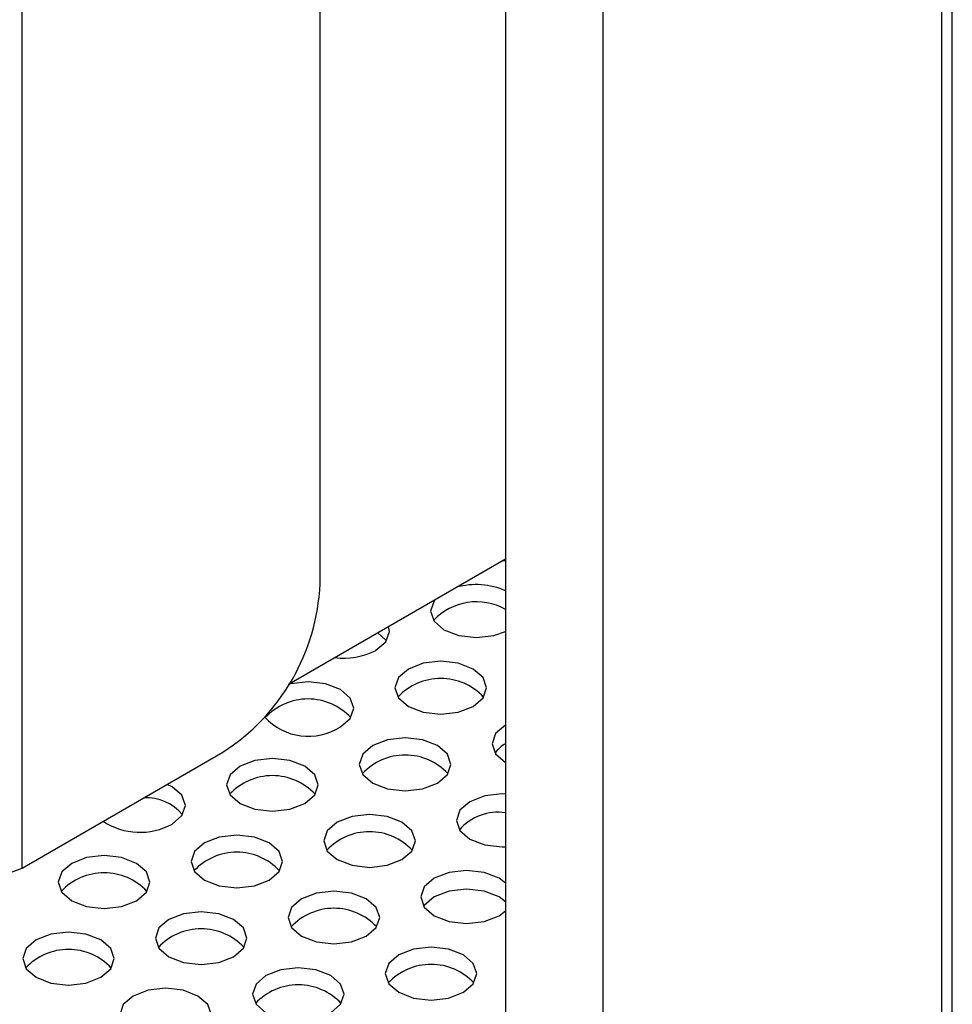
# Model space of a CAD drawing. Header units: millimetres. Extents: x 16 to 503, y 3 to 290.
# Tile 75 of 169: x 104.29 to 105.86, y 129.84 to 131.49. Entities that reach past the tile are written whole.
import ezdxf

# ---------------------------------------------------------------- set-up
doc = ezdxf.new("R2010")
doc.units = ezdxf.units.MM

msp = doc.modelspace()

# ---------------------------------------------------------------- linework, layer by layer
at = {"color": 7, "linetype": 'Continuous', "lineweight": 25}
for p, q in [((105.1061, 151.3164), (105.1061, 127.8)), ((105.2702, 127.7608), (105.2702, 151.2913)), ((104.7945, 130.5446), (104.7945, 150.889)), ((104.2941, 130.0672), (104.2941, 150.6001)), ((105.8567, 129.4394), (105.8567, 150.3554)), ((105.8386, 150.3302), (105.8386, 129.4142)), ((104.7425, 130.3766), (105.1061, 130.5865)), ((105.102, 130.5841), (105.1061, 130.5837)), ((104.2941, 130.0672), (104.6313, 130.2619)), ((105.0951, 129.9871), (105.1061, 129.9951))]:
    msp.add_line(p, q, dxfattribs=at)
at = {"color": 7, "linetype": 'Continuous', "lineweight": 25, "flags": 128}
for points in [[(104.9877, 130.5181), (104.986, 130.5159), (104.9801, 130.4989), (104.986, 130.4819), (105.0026, 130.4675), (105.0276, 130.4579), (105.057, 130.4545), (105.0865, 130.4579), (105.1061, 130.4647)], [(104.8884, 130.433), (104.9051, 130.4474), (104.9109, 130.4644), (104.9095, 130.473)], [(104.906, 130.4487), (104.9051, 130.45), (104.8914, 130.4625)], [(105.0516, 130.3388), (105.0683, 130.3532), (105.0741, 130.3702), (105.0683, 130.3872), (105.0516, 130.4016), (105.0266, 130.4112), (104.9972, 130.4146), (104.9678, 130.4112), (104.9428, 130.4016), (104.9261, 130.3872), (104.9203, 130.3702), (104.9261, 130.3532), (104.9428, 130.3388), (104.9678, 130.3292), (104.9972, 130.3258), (105.0266, 130.3292), (105.0516, 130.3388)], [(104.8286, 130.3042), (104.8452, 130.3186), (104.8511, 130.3356), (104.8452, 130.3526), (104.8286, 130.367), (104.8036, 130.3767), (104.7742, 130.38), (104.7447, 130.3767), (104.7409, 130.3757)], [(105.1061, 130.3074), (105.106, 130.3074), (105.0893, 130.293), (105.0834, 130.276), (105.0893, 130.259), (105.106, 130.2446), (105.1061, 130.2445)], [(104.9918, 130.21), (105.0084, 130.2244), (105.0143, 130.2414), (105.0084, 130.2584), (104.9918, 130.2728), (104.9668, 130.2825), (104.9374, 130.2858), (104.9079, 130.2825), (104.883, 130.2728), (104.8663, 130.2584), (104.8604, 130.2414), (104.8663, 130.2244), (104.883, 130.21), (104.9079, 130.2004), (104.9374, 130.197), (104.9668, 130.2004), (104.9918, 130.21)], [(104.7687, 130.1755), (104.7854, 130.1899), (104.7913, 130.2069), (104.7854, 130.2239), (104.7687, 130.2383), (104.7438, 130.2479), (104.7143, 130.2513), (104.6849, 130.2479), (104.66, 130.2383), (104.6433, 130.2239), (104.6374, 130.2069), (104.6433, 130.1899), (104.66, 130.1755), (104.6849, 130.1659), (104.7143, 130.1625), (104.7438, 130.1659), (104.7687, 130.1755)], [(104.5457, 130.141), (104.5624, 130.1554), (104.5683, 130.1724), (104.5624, 130.1894), (104.5457, 130.2038), (104.5376, 130.2078)], [(105.1061, 130.1915), (105.1005, 130.1916), (105.0711, 130.1883), (105.0461, 130.1786), (105.0295, 130.1642), (105.0236, 130.1472), (105.0295, 130.1302), (105.0461, 130.1158), (105.0711, 130.1062), (105.1005, 130.1028), (105.1061, 130.1029)], [(104.9319, 130.0813), (104.9486, 130.0957), (104.9545, 130.1127), (104.9486, 130.1297), (104.9319, 130.1441), (104.907, 130.1537), (104.8775, 130.1571), (104.8481, 130.1537), (104.8231, 130.1441), (104.8065, 130.1297), (104.8006, 130.1127), (104.8065, 130.0957), (104.8231, 130.0813), (104.8481, 130.0717), (104.8775, 130.0683), (104.907, 130.0717), (104.9319, 130.0813)], [(104.7089, 130.0468), (104.7256, 130.0612), (104.7314, 130.0782), (104.7256, 130.0952), (104.7089, 130.1096), (104.684, 130.1192), (104.6545, 130.1226), (104.6251, 130.1192), (104.6001, 130.1096), (104.5834, 130.0952), (104.5776, 130.0782), (104.5834, 130.0612), (104.6001, 130.0468), (104.6251, 130.0371), (104.6545, 130.0338), (104.684, 130.0371), (104.7089, 130.0468)], [(104.1888, 130.0924), (104.1935, 130.0788), (104.2068, 130.0672), (104.2269, 130.0595), (104.2505, 130.0568), (104.2741, 130.0595), (104.2941, 130.0672)], [(104.4859, 130.0122), (104.5026, 130.0266), (104.5084, 130.0436), (104.5026, 130.0606), (104.4859, 130.075), (104.4609, 130.0846), (104.4315, 130.088), (104.4021, 130.0846), (104.3771, 130.075), (104.3604, 130.0606), (104.3546, 130.0436), (104.3604, 130.0266), (104.3771, 130.0122), (104.4021, 130.0026), (104.4315, 129.9992), (104.4609, 130.0026), (104.4859, 130.0122)], [(105.1061, 130.0419), (105.0951, 130.0499), (105.0701, 130.0595), (105.0407, 130.0629), (105.0113, 130.0595), (104.9863, 130.0499), (104.9696, 130.0355), (104.9638, 130.0185), (104.9696, 130.0015), (104.9863, 129.9871), (105.0113, 129.9775), (105.0407, 129.9741), (105.0701, 129.9775), (105.0951, 129.9871)], [(104.8721, 129.9526), (104.8888, 129.967), (104.8946, 129.984), (104.8888, 130.001), (104.8721, 130.0154), (104.8471, 130.025), (104.8177, 130.0284), (104.7883, 130.025), (104.7633, 130.0154), (104.7466, 130.001), (104.7408, 129.984), (104.7466, 129.967), (104.7633, 129.9526), (104.7883, 129.9429), (104.8177, 129.9396), (104.8471, 129.9429), (104.8721, 129.9526)], [(105.1061, 130.0105), (105.0951, 130.0185), (105.0701, 130.0281), (105.0407, 130.0315), (105.0113, 130.0281), (104.9863, 130.0185), (104.9696, 130.0041), (104.9688, 130.0028)], [(104.6491, 129.918), (104.6658, 129.9324), (104.6716, 129.9494), (104.6658, 129.9664), (104.6491, 129.9808), (104.6241, 129.9904), (104.5947, 129.9938), (104.5652, 129.9904), (104.5403, 129.9808), (104.5236, 129.9664), (104.5178, 129.9494), (104.5236, 129.9324), (104.5403, 129.918), (104.5652, 129.9084), (104.5947, 129.905), (104.6241, 129.9084), (104.6491, 129.918)], [(104.4261, 129.8835), (104.4427, 129.8979), (104.4486, 129.9149), (104.4427, 129.9319), (104.4261, 129.9463), (104.4011, 129.9559), (104.3717, 129.9593), (104.3422, 129.9559), (104.3173, 129.9463), (104.3006, 129.9319), (104.2948, 129.9149), (104.3006, 129.8979), (104.3173, 129.8835), (104.3422, 129.8739), (104.3717, 129.8705), (104.4011, 129.8739), (104.4261, 129.8835)], [(105.0353, 129.8584), (105.0519, 129.8728), (105.0578, 129.8898), (105.0519, 129.9068), (105.0353, 129.9212), (105.0103, 129.9308), (104.9809, 129.9342), (104.9514, 129.9308), (104.9265, 129.9212), (104.9098, 129.9068), (104.904, 129.8898), (104.9098, 129.8728), (104.9265, 129.8584), (104.9514, 129.8487), (104.9809, 129.8453), (105.0103, 129.8487), (105.0353, 129.8584)], [(104.8123, 129.8238), (104.8289, 129.8382), (104.8348, 129.8552), (104.8289, 129.8722), (104.8123, 129.8866), (104.7873, 129.8962), (104.7579, 129.8996), (104.7284, 129.8962), (104.7035, 129.8866), (104.6868, 129.8722), (104.6809, 129.8552), (104.6868, 129.8382), (104.7035, 129.8238), (104.7284, 129.8142), (104.7579, 129.8108), (104.7873, 129.8142), (104.8123, 129.8238)], [(104.5892, 129.7893), (104.6059, 129.8037), (104.6118, 129.8207), (104.6059, 129.8377), (104.5892, 129.8521), (104.5643, 129.8617), (104.5349, 129.8651), (104.5054, 129.8617), (104.4805, 129.8521), (104.4638, 129.8377), (104.4579, 129.8207), (104.4638, 129.8037), (104.4805, 129.7893), (104.5054, 129.7796), (104.5349, 129.7763), (104.5643, 129.7796), (104.5892, 129.7893)]]:
    msp.add_lwpolyline(points, dxfattribs=at)
at = {"color": 7, "linetype": 'Continuous', "lineweight": 25}
for centre, radius, start, end in [((104.4402, 130.5607), 0.3546, 302.6055, 357.3945), ((105.0567, 130.4202), 0.1232, 66.3755, 105.5068), ((105.0574, 130.4151), 0.0994, 60.6724, 136.7115), ((104.8341, 130.5386), 0.1188, 262.7273, 297.1865), ((104.9972, 130.2873), 0.0984, 43.0257, 136.9743), ((104.7742, 130.2528), 0.0984, 43.0257, 136.9743), ((104.7749, 130.3872), 0.0988, 222.142, 302.9172), ((105.131, 130.2304), 0.052, 118.5777, 144.8885), ((104.9374, 130.1586), 0.0984, 43.0257, 136.9743), ((104.7143, 130.124), 0.0984, 43.0257, 136.9743), ((104.5025, 130.1065), 0.0788, 39.5518, 93.0115), ((105.0935, 130.0748), 0.0862, 81.6303, 138.8666), ((104.4917, 130.2399), 0.1127, 236.7322, 298.6406), ((104.8775, 130.0298), 0.0984, 43.0257, 136.9743), ((104.6545, 129.9953), 0.0984, 43.0257, 136.9743), ((104.4315, 129.9608), 0.0984, 43.0257, 136.9743), ((104.8177, 129.9011), 0.0984, 43.0257, 136.9743), ((104.5947, 129.8666), 0.0984, 43.0257, 136.9743), ((104.3717, 129.832), 0.0984, 43.0257, 136.9743), ((104.9809, 129.8069), 0.0984, 43.0257, 136.9743), ((104.7579, 129.7724), 0.0984, 43.0257, 136.9743)]:
    msp.add_arc(centre, radius, start, end, dxfattribs=at)

doc.saveas('drawing.dxf')
